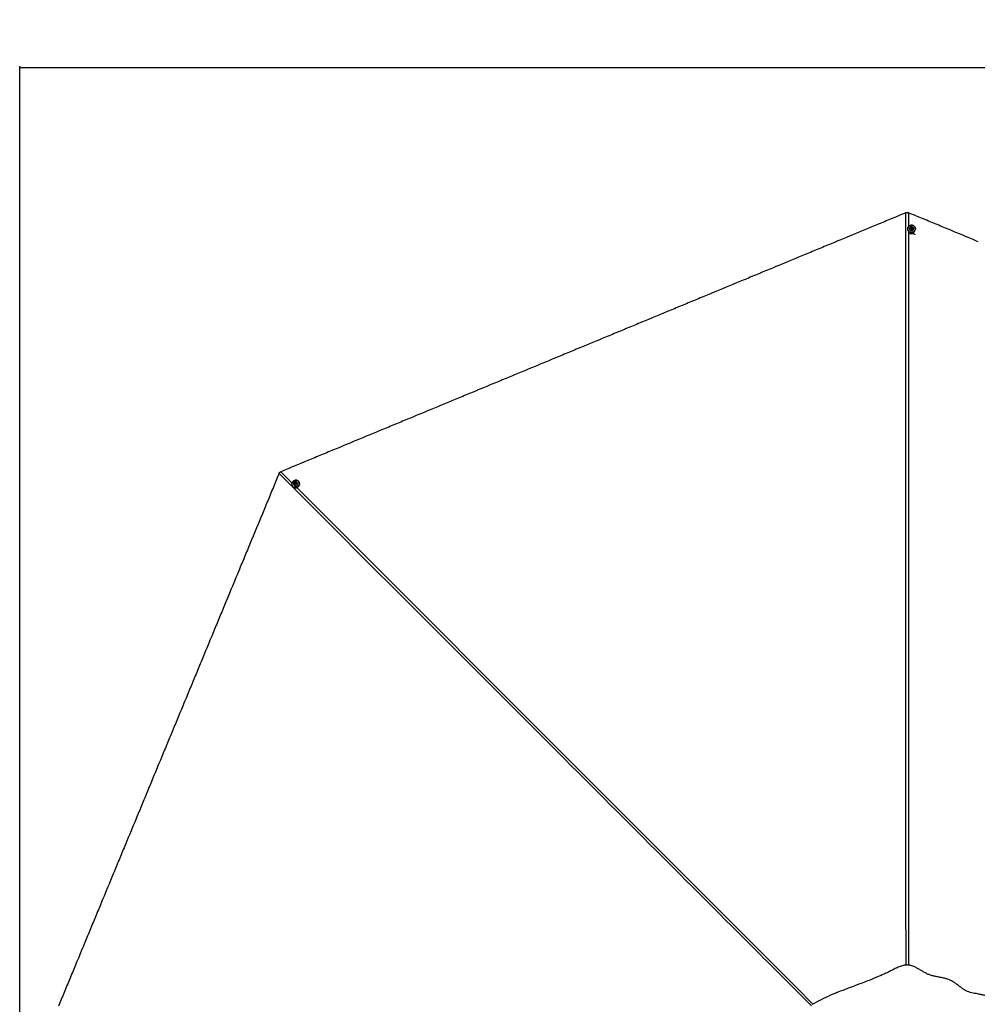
# Model space of a CAD drawing. Header units: millimetres. Extents: x 20 to 26560, y 16 to 18133.
# Tile 55 of 106: x 1221 to 5538, y 13695 to 18133. Entities that reach past the tile are written whole.
import ezdxf

# ---------------------------------------------------------------- set-up
doc = ezdxf.new("R2010")
doc.units = ezdxf.units.MM
doc.header["$LTSCALE"] = 2
doc.layers.add('COMPONENT_GEOMETRY', color=7, linetype='Continuous')
doc.styles.add('SLDTEXTSTYLE0', font='TXT', dxfattribs={"width": 0.75})
doc.dimstyles.new('SLDDIMSTYLE1', dxfattribs={"dimtxt": 150, "dimasz": 6.604, "dimexe": 0, "dimexo": 0.0625, "dimgap": 37.5, "dimtad": 0, "dimtih": 1, "dimtoh": 1, "dimdec": 0, "dimrnd": 1e-09, "dimzin": 12, "dimdsep": 46, "dimtxsty": 'SLDTEXTSTYLE0', "dimsah": 1, "dimcen": 0.09, "dimadec": 0, "dimazin": 3, "dimtfac": 1, "dimtdec": 0, "dimtofl": 0, "dimtmove": 0, "dimatfit": 3, "dimfxl": 1, "dimfrac": 2, "dimtolj": 1, "dimtzin": 12, "dimarcsym": 0})

# ---------------------------------------------------------------- blocks, each defined once
blk = doc.blocks.new('_D_1')
at = {"layer": 'COMPONENT_GEOMETRY', "color": 7}
for p, q in [((8687.5, 18132.8), (8641.8, 18132.8)), ((8641.8, 18132.8), (8641.8, 17894.7)), ((9509.4, 18132.8), (9555.1, 18132.8)), ((9555.1, 18132.8), (9555.1, 17894.7)), ((1221.2, 13267), (1221.2, 17923.1)), ((1221.2, 17916.7), (8573.8, 17916.7)), ((8641.8, 17894.7), (8687.5, 17894.7)), ((9555.1, 17894.7), (9509.4, 17894.7)), ((16975.8, 17916.7), (9623.1, 17916.7)), ((16975.8, 13267), (16975.8, 17923.1))]:
    blk.add_line(p, q, dxfattribs=at)
for points in [[(1221.2, 17916.7), (1227.8, 17915.7), (1227.8, 17917.8)], [(16975.8, 17916.7), (16969.1, 17917.8), (16969.1, 17915.7)]]:
    blk.add_solid(points, dxfattribs=at)
at = {"layer": 'COMPONENT_GEOMETRY', "color": 7, "char_height": 150, "attachment_point": 1, "style": 'SLDTEXTSTYLE0'}
for s, insert in [('25\'10.13"', (8687.5, 18088)), ('7877mm', (8689.3, 17863.6))]:
    blk.add_mtext(s, dxfattribs=dict(at, insert=insert))

msp = doc.modelspace()

# ---------------------------------------------------------------- linework, layer by layer
at = {"color": 8, "linetype": 'Continuous', "lineweight": 25}
for p, q in [((5227.12, 17262.64), (5227.12, 17199.66)), ((2398.32, 16095.54), (2449.21, 16044.65))]:
    msp.add_line(p, q, dxfattribs=at)
at = {"color": 7, "linetype": 'Continuous', "lineweight": 25}
for p, q in [((5223.72, 17190.52), (5223.72, 17189.4)), ((5231.72, 17191.16), (5231.72, 17190.9)), ((5237.77, 17193.15), (5239.8, 17195.78)), ((5239.18, 17190.19), (5237.77, 17193.15)), ((5238.09, 17192.48), (5238.79, 17193.38)), ((5238.79, 17193.38), (5239.8, 17194.69)), ((5242.63, 17189.85), (5239.18, 17190.19)), ((5239.8, 17195.78), (5243.25, 17195.45)), ((5239.8, 17194.69), (5239.8, 17195.78)), ((5239.8, 17194.69), (5241.53, 17194.52)), ((5241.53, 17194.52), (5243.25, 17194.35)), ((5244.66, 17192.48), (5242.63, 17189.85)), ((5243.25, 17195.45), (5244.66, 17192.48)), ((5243.25, 17194.35), (5243.25, 17195.45)), ((5243.25, 17194.35), (5243.96, 17192.87)), ((5243.96, 17192.87), (5244.34, 17192.07)), ((5250.72, 17190.9), (5250.72, 17191.16)), ((5258.72, 17189.4), (5258.72, 17190.52)), ((5228.8, 17170.21), (5228.79, 17170.04)), ((5253.63, 17170.21), (5253.65, 17170.04)), ((2452.68, 16028.22), (2453.47, 16027.43)), ((2457.88, 16034.33), (2458.07, 16034.14)), ((2460.33, 16043.32), (2463.01, 16045.52)), ((2460.76, 16040.02), (2460.33, 16043.32)), ((2461.11, 16042.55), (2460.33, 16043.32)), ((2463.85, 16038.92), (2460.76, 16040.02)), ((2461.11, 16042.55), (2462.44, 16043.65)), ((2461.32, 16040.9), (2461.11, 16042.55)), ((2461.46, 16039.77), (2461.32, 16040.9)), ((2462.44, 16043.65), (2463.78, 16044.74)), ((2463.01, 16045.52), (2466.1, 16044.42)), ((2463.78, 16044.74), (2463.01, 16045.52)), ((2463.78, 16044.74), (2465.33, 16044.2)), ((2466.52, 16041.12), (2463.85, 16038.92)), ((2465.33, 16044.2), (2466.17, 16043.9)), ((2466.1, 16044.42), (2466.52, 16041.12)), ((2471.51, 16047.58), (2471.32, 16047.77)), ((2478.22, 16052.18), (2477.43, 16052.97))]:
    msp.add_line(p, q, dxfattribs=at)
at = {"color": 7, "linetype": 'Continuous', "lineweight": 25, "flags": 128}
for points in [[(5215.96, 17262.64), (5212.08, 17261.04), (5196.56, 17254.61), (5188.8, 17251.39), (5173.28, 17244.97), (5165.52, 17241.75), (5150.01, 17235.32), (5142.25, 17232.11), (5126.73, 17225.68), (5118.97, 17222.47), (5111.21, 17219.26), (5095.69, 17212.83), (5087.94, 17209.61), (5072.42, 17203.19), (5064.66, 17199.97), (5049.14, 17193.54), (5041.38, 17190.33), (5033.62, 17187.12), (5018.11, 17180.69), (5010.35, 17177.48), (4994.83, 17171.05), (4987.07, 17167.83), (4971.55, 17161.41), (4963.8, 17158.19), (4948.28, 17151.77), (4940.52, 17148.55), (4932.76, 17145.34), (4917.24, 17138.91), (4909.48, 17135.7), (4893.97, 17129.27), (4886.21, 17126.05), (4870.69, 17119.63), (4862.93, 17116.41), (4847.41, 17109.99), (4839.66, 17106.77), (4831.9, 17103.56), (4816.38, 17097.13), (4808.62, 17093.92), (4793.1, 17087.49), (4785.34, 17084.27), (4769.83, 17077.85), (4762.07, 17074.63), (4746.55, 17068.21), (4738.79, 17064.99), (4731.03, 17061.78), (4715.52, 17055.35), (4707.76, 17052.14), (4692.24, 17045.71), (4684.48, 17042.5), (4668.96, 17036.07), (4661.2, 17032.85), (4653.45, 17029.64), (4637.93, 17023.21), (4630.17, 17020), (4614.65, 17013.57), (4606.89, 17010.36), (4591.38, 17003.93), (4583.62, 17000.72), (4568.1, 16994.29), (4560.34, 16991.07), (4552.58, 16987.86), (4537.06, 16981.43), (4529.31, 16978.22), (4513.79, 16971.79), (4506.03, 16968.58), (4490.51, 16962.15), (4482.75, 16958.94), (4467.24, 16952.51), (4459.48, 16949.29), (4451.72, 16946.08), (4436.2, 16939.65), (4428.44, 16936.44), (4412.92, 16930.01), (4405.17, 16926.8), (4389.65, 16920.37), (4381.89, 16917.16), (4366.37, 16910.73), (4358.61, 16907.52), (4350.85, 16904.3), (4335.34, 16897.87), (4327.58, 16894.66), (4312.06, 16888.23), (4304.3, 16885.02), (4288.78, 16878.59), (4281.02, 16875.38), (4273.27, 16872.16), (4257.75, 16865.74), (4249.99, 16862.52), (4234.47, 16856.09), (4226.71, 16852.88), (4211.2, 16846.45), (4203.44, 16843.24), (4187.92, 16836.81), (4180.16, 16833.6), (4172.4, 16830.38), (4156.88, 16823.96), (4149.13, 16820.74), (4133.61, 16814.32), (4125.85, 16811.1), (4110.33, 16804.67), (4102.57, 16801.46), (4087.06, 16795.03), (4079.3, 16791.82), (4071.54, 16788.6), (4056.02, 16782.18), (4048.26, 16778.96), (4032.74, 16772.54), (4024.99, 16769.32), (4009.47, 16762.89), (4001.71, 16759.68), (3986.19, 16753.25), (3978.43, 16750.04), (3970.67, 16746.83), (3955.16, 16740.4), (3947.4, 16737.18), (3931.88, 16730.76), (3924.12, 16727.54), (3908.6, 16721.12), (3900.85, 16717.9), (3893.09, 16714.69), (3877.57, 16708.26), (3869.81, 16705.05), (3854.29, 16698.62), (3846.53, 16695.4), (3831.02, 16688.98), (3823.26, 16685.76), (3807.74, 16679.34), (3799.98, 16676.12), (3792.22, 16672.91), (3776.71, 16666.48), (3768.95, 16663.27), (3753.43, 16656.84), (3745.67, 16653.63), (3730.15, 16647.2), (3722.39, 16643.98), (3706.88, 16637.56), (3699.12, 16634.34), (3691.36, 16631.13), (3675.84, 16624.7), (3668.08, 16621.49), (3652.56, 16615.06), (3644.81, 16611.85), (3629.29, 16605.42), (3621.53, 16602.21), (3606.01, 16595.78), (3598.25, 16592.56), (3590.49, 16589.35), (3574.98, 16582.92), (3567.22, 16579.71), (3551.7, 16573.28), (3543.94, 16570.07), (3528.42, 16563.64), (3520.67, 16560.43), (3512.91, 16557.21), (3497.39, 16550.78), (3489.63, 16547.57), (3474.11, 16541.14), (3466.35, 16537.93), (3450.84, 16531.5), (3443.08, 16528.29), (3427.56, 16521.86), (3419.8, 16518.65), (3412.04, 16515.43), (3396.53, 16509.01), (3388.77, 16505.79), (3373.25, 16499.36), (3365.49, 16496.15), (3349.97, 16489.72), (3342.21, 16486.51), (3326.7, 16480.08), (3318.94, 16476.87), (3311.18, 16473.65), (3295.66, 16467.23), (3287.9, 16464.01), (3272.38, 16457.59), (3264.63, 16454.37), (3249.11, 16447.94), (3241.35, 16444.73), (3225.83, 16438.3), (3218.07, 16435.09), (3210.31, 16431.88), (3194.8, 16425.45), (3187.04, 16422.23), (3171.52, 16415.81), (3163.76, 16412.59), (3148.24, 16406.16), (3140.49, 16402.95), (3132.73, 16399.74), (3117.21, 16393.31), (3109.45, 16390.1), (3093.93, 16383.67), (3086.17, 16380.45), (3070.66, 16374.03), (3062.9, 16370.81), (3047.38, 16364.39), (3039.62, 16361.17), (3031.86, 16357.96), (3016.35, 16351.53), (3008.59, 16348.32), (2993.07, 16341.89), (2985.31, 16338.68), (2969.79, 16332.25), (2962.03, 16329.03), (2946.52, 16322.61), (2938.76, 16319.39), (2931, 16316.18), (2915.48, 16309.75), (2907.72, 16306.54), (2892.2, 16300.11), (2884.45, 16296.9), (2868.93, 16290.47), (2861.17, 16287.26), (2845.65, 16280.83), (2837.89, 16277.61), (2830.13, 16274.4), (2814.62, 16267.97), (2806.86, 16264.76), (2791.34, 16258.33), (2783.58, 16255.12), (2768.06, 16248.69), (2760.31, 16245.48), (2752.55, 16242.26), (2737.03, 16235.84), (2729.27, 16232.62), (2713.75, 16226.19), (2705.99, 16222.98), (2690.48, 16216.55), (2682.72, 16213.34), (2667.2, 16206.91), (2659.44, 16203.7), (2651.68, 16200.48), (2636.16, 16194.06), (2628.41, 16190.84), (2612.89, 16184.42), (2605.13, 16181.2), (2589.61, 16174.77), (2581.85, 16171.56), (2566.34, 16165.13), (2558.58, 16161.92), (2550.82, 16158.71), (2535.3, 16152.28), (2527.54, 16149.06), (2512.02, 16142.64), (2504.27, 16139.42), (2488.75, 16133), (2480.99, 16129.78), (2465.47, 16123.35), (2457.71, 16120.14), (2449.95, 16116.93), (2434.44, 16110.5), (2426.68, 16107.29), (2412.5, 16101.41), (2398.32, 16095.54)], [(5542.2, 17132.13), (5534.44, 17135.34), (5518.92, 17141.77), (5511.16, 17144.99), (5495.65, 17151.41), (5487.89, 17154.63), (5472.37, 17161.05), (5464.61, 17164.27), (5456.85, 17167.48), (5441.33, 17173.91), (5433.58, 17177.12), (5418.06, 17183.55), (5410.3, 17186.76), (5394.78, 17193.19), (5387.02, 17196.41), (5371.51, 17202.83), (5363.75, 17206.05), (5355.99, 17209.26), (5340.47, 17215.69), (5332.71, 17218.9), (5317.19, 17225.33), (5309.44, 17228.54), (5293.92, 17234.97), (5286.16, 17238.19), (5278.4, 17241.4), (5262.88, 17247.83), (5255.12, 17251.04), (5241.12, 17256.84), (5227.12, 17262.64)], [(5223.72, 17190.52), (5224.08, 17193.82), (5225.14, 17196.98), (5226.85, 17199.88), (5229.16, 17202.4), (5231.96, 17204.43), (5235.14, 17205.89), (5238.57, 17206.72), (5242.1, 17206.89), (5245.6, 17206.39), (5248.92, 17205.24), (5251.93, 17203.48), (5254.5, 17201.2), (5256.52, 17198.47), (5257.91, 17195.42), (5258.63, 17192.17), (5258.63, 17188.86), (5257.91, 17185.61), (5256.52, 17182.56), (5254.5, 17179.84), (5251.93, 17177.55), (5248.92, 17175.8), (5245.6, 17174.64), (5242.1, 17174.14), (5238.57, 17174.31), (5235.14, 17175.14), (5231.96, 17176.6), (5229.16, 17178.63), (5226.85, 17181.15), (5225.14, 17184.05), (5224.08, 17187.22), (5223.72, 17190.52)], [(5223.74, 17188.63), (5224.08, 17186.1), (5225.14, 17182.93), (5226.85, 17180.03), (5229.16, 17177.51), (5231.96, 17175.48), (5235.14, 17174.02), (5238.57, 17173.19), (5242.1, 17173.02), (5245.6, 17173.53), (5248.92, 17174.68), (5251.93, 17176.43), (5254.5, 17178.72), (5256.52, 17181.44), (5257.91, 17184.49), (5258.63, 17187.74), (5258.72, 17189.4)], [(5224.12, 17190.66), (5224.47, 17187.43), (5225.5, 17184.34), (5227.18, 17181.5), (5229.44, 17179.04), (5232.17, 17177.06), (5235.28, 17175.63), (5238.63, 17174.82), (5242.08, 17174.66), (5245.5, 17175.15), (5248.75, 17176.27), (5251.68, 17177.99), (5254.19, 17180.22), (5256.17, 17182.88), (5257.53, 17185.86), (5258.23, 17189.04), (5258.23, 17192.28), (5257.53, 17195.45), (5256.17, 17198.43), (5254.19, 17201.09), (5251.68, 17203.33), (5248.75, 17205.04), (5245.5, 17206.17), (5242.08, 17206.66), (5238.63, 17206.49), (5235.28, 17205.68), (5232.17, 17204.25), (5229.44, 17202.27), (5227.18, 17199.81), (5225.5, 17196.97), (5224.47, 17193.88), (5224.12, 17190.66)], [(5242.2, 17200.01), (5239.61, 17199.93), (5237.15, 17199.2), (5234.98, 17197.88), (5233.28, 17196.05), (5232.17, 17193.86), (5231.72, 17191.48), (5231.98, 17189.06), (5232.93, 17186.81), (5234.49, 17184.87), (5236.55, 17183.41), (5238.96, 17182.52), (5241.53, 17182.26), (5244.08, 17182.67), (5246.42, 17183.71), (5248.37, 17185.3), (5249.79, 17187.33), (5250.58, 17189.64), (5250.67, 17192.06), (5250.06, 17194.42), (5248.79, 17196.53), (5246.97, 17198.25), (5244.71, 17199.44), (5242.2, 17200.01)], [(5241.71, 17197.24), (5239.86, 17197.08), (5238.22, 17196.27), (5237.04, 17194.94), (5236.49, 17193.28), (5236.66, 17191.55), (5237.53, 17190.01), (5238.96, 17188.9), (5240.73, 17188.39), (5242.57, 17188.55), (5244.21, 17189.36), (5245.39, 17190.7), (5245.94, 17192.36), (5245.77, 17194.09), (5244.91, 17195.62), (5243.48, 17196.73), (5241.71, 17197.24)], [(5253.65, 17166.46), (5254.21, 17166.31), (5254.72, 17166.13), (5255.16, 17165.93), (5255.54, 17165.71), (5255.83, 17165.48), (5256.04, 17165.24), (5256.17, 17164.99), (5256.22, 17164.74)], [(2390.43, 16087.65), (2388.82, 16083.77), (2382.39, 16068.25), (2379.18, 16060.49), (2372.75, 16044.97), (2369.54, 16037.21), (2363.11, 16021.7), (2359.9, 16013.94), (2353.47, 15998.42), (2350.26, 15990.66), (2347.04, 15982.9), (2340.62, 15967.39), (2337.4, 15959.63), (2330.97, 15944.11), (2327.76, 15936.35), (2321.33, 15920.83), (2318.12, 15913.07), (2314.91, 15905.32), (2308.48, 15889.8), (2305.26, 15882.04), (2298.84, 15866.52), (2295.62, 15858.76), (2289.2, 15843.24), (2285.98, 15835.49), (2279.55, 15819.97), (2276.34, 15812.21), (2273.13, 15804.45), (2266.7, 15788.93), (2263.49, 15781.17), (2257.06, 15765.66), (2253.84, 15757.9), (2247.42, 15742.38), (2244.2, 15734.62), (2237.78, 15719.1), (2234.56, 15711.35), (2231.35, 15703.59), (2224.92, 15688.07), (2221.71, 15680.31), (2215.28, 15664.79), (2212.07, 15657.03), (2205.64, 15641.52), (2202.42, 15633.76), (2196, 15618.24), (2192.78, 15610.48), (2189.57, 15602.72), (2183.14, 15587.21), (2179.93, 15579.45), (2173.5, 15563.93), (2170.29, 15556.17), (2163.86, 15540.65), (2160.65, 15532.89), (2157.43, 15525.13), (2151, 15509.62), (2147.79, 15501.86), (2141.36, 15486.34), (2138.15, 15478.58), (2131.72, 15463.06), (2128.51, 15455.31), (2122.08, 15439.79), (2118.87, 15432.03), (2115.65, 15424.27), (2109.22, 15408.75), (2106.01, 15400.99), (2099.58, 15385.48), (2096.37, 15377.72), (2089.94, 15362.2), (2086.73, 15354.44), (2080.3, 15338.92), (2077.09, 15331.17), (2073.87, 15323.41), (2067.45, 15307.89), (2064.23, 15300.13), (2057.8, 15284.61), (2054.59, 15276.85), (2048.16, 15261.34), (2044.95, 15253.58), (2038.52, 15238.06), (2035.31, 15230.3), (2032.09, 15222.54), (2025.67, 15207.03), (2022.45, 15199.27), (2016.03, 15183.75), (2012.81, 15175.99), (2006.38, 15160.47), (2003.17, 15152.71), (1999.96, 15144.95), (1993.53, 15129.44), (1990.32, 15121.68), (1983.89, 15106.16), (1980.67, 15098.4), (1974.25, 15082.88), (1971.03, 15075.13), (1964.61, 15059.61), (1961.39, 15051.85), (1958.18, 15044.09), (1951.75, 15028.57), (1948.54, 15020.81), (1942.11, 15005.3), (1938.89, 14997.54), (1932.47, 14982.02), (1929.25, 14974.26), (1922.83, 14958.74), (1919.61, 14950.99), (1916.4, 14943.23), (1909.97, 14927.71), (1906.76, 14919.95), (1900.33, 14904.43), (1897.12, 14896.67), (1890.69, 14881.16), (1887.47, 14873.4), (1881.05, 14857.88), (1877.83, 14850.12), (1874.62, 14842.36), (1868.19, 14826.85), (1864.98, 14819.09), (1858.55, 14803.57), (1855.34, 14795.81), (1848.91, 14780.29), (1845.7, 14772.53), (1842.48, 14764.77), (1836.05, 14749.26), (1832.84, 14741.5), (1826.41, 14725.98), (1823.2, 14718.22), (1816.77, 14702.7), (1813.56, 14694.95), (1807.13, 14679.43), (1803.92, 14671.67), (1800.7, 14663.91), (1794.27, 14648.39), (1791.06, 14640.63), (1784.63, 14625.12), (1781.42, 14617.36), (1774.99, 14601.84), (1771.78, 14594.08), (1765.35, 14578.56), (1762.14, 14570.81), (1758.92, 14563.05), (1752.5, 14547.53), (1749.28, 14539.77), (1742.85, 14524.25), (1739.64, 14516.49), (1733.21, 14500.98), (1730, 14493.22), (1723.57, 14477.7), (1720.36, 14469.94), (1717.14, 14462.18), (1710.72, 14446.67), (1707.5, 14438.91), (1701.07, 14423.39), (1697.86, 14415.63), (1691.43, 14400.11), (1688.22, 14392.35), (1685.01, 14384.6), (1678.58, 14369.08), (1675.36, 14361.32), (1668.94, 14345.8), (1665.72, 14338.04), (1659.3, 14322.53), (1656.08, 14314.77), (1649.65, 14299.25), (1646.44, 14291.49), (1643.23, 14283.73), (1636.8, 14268.21), (1633.59, 14260.46), (1627.16, 14244.94), (1623.94, 14237.18), (1617.52, 14221.66), (1614.3, 14213.9), (1607.87, 14198.38), (1604.66, 14190.63), (1601.45, 14182.87), (1595.02, 14167.35), (1591.81, 14159.59), (1585.38, 14144.07), (1582.16, 14136.31), (1575.74, 14120.8), (1572.52, 14113.04), (1566.1, 14097.52), (1562.88, 14089.76), (1559.67, 14082), (1553.24, 14066.49), (1550.03, 14058.73), (1543.6, 14043.21), (1540.38, 14035.45), (1533.96, 14019.93), (1530.74, 14012.17), (1527.53, 14004.42), (1521.1, 13988.9), (1517.89, 13981.14), (1511.46, 13965.62), (1508.25, 13957.86), (1501.82, 13942.35), (1498.61, 13934.59), (1492.18, 13919.07), (1488.96, 13911.31), (1485.75, 13903.55), (1479.32, 13888.03), (1476.11, 13880.28), (1469.68, 13864.76), (1466.47, 13857), (1460.04, 13841.48), (1456.83, 13833.72), (1450.4, 13818.21), (1447.18, 13810.45), (1443.97, 13802.69), (1437.54, 13787.17), (1434.33, 13779.41), (1427.9, 13763.89), (1424.69, 13756.14), (1418.26, 13740.62), (1415.05, 13732.86), (1408.62, 13717.34), (1405.4, 13709.58), (1402.19, 13701.82), (1395.76, 13686.31)], [(2452.68, 16028.22), (2450.6, 16030.81), (2449.11, 16033.79), (2448.28, 16037.06), (2448.13, 16040.47), (2448.67, 16043.89), (2449.89, 16047.17), (2451.72, 16050.18), (2454.1, 16052.8), (2456.93, 16054.92), (2460.1, 16056.45), (2463.46, 16057.34), (2466.89, 16057.53), (2470.25, 16057.04), (2473.39, 16055.87), (2476.19, 16054.08), (2478.54, 16051.73), (2480.33, 16048.93), (2481.5, 16045.79), (2482, 16042.43), (2481.8, 16039), (2480.91, 16035.63), (2479.38, 16032.47), (2477.26, 16029.64), (2474.64, 16027.26), (2471.63, 16025.42), (2468.35, 16024.21), (2464.93, 16023.66), (2461.52, 16023.81), (2458.26, 16024.65), (2455.27, 16026.14), (2452.68, 16028.22)], [(2452.87, 16028.6), (2455.39, 16026.57), (2458.31, 16025.11), (2461.5, 16024.3), (2464.84, 16024.15), (2468.18, 16024.68), (2471.38, 16025.87), (2474.32, 16027.66), (2476.88, 16029.99), (2478.96, 16032.76), (2480.45, 16035.85), (2481.32, 16039.13), (2481.51, 16042.49), (2481.03, 16045.77), (2479.89, 16048.84), (2478.13, 16051.58), (2475.84, 16053.87), (2473.1, 16055.62), (2470.03, 16056.76), (2466.75, 16057.25), (2463.4, 16057.05), (2460.11, 16056.19), (2457.02, 16054.69), (2454.26, 16052.62), (2451.93, 16050.06), (2450.13, 16047.12), (2448.95, 16043.91), (2448.42, 16040.57), (2448.56, 16037.24), (2449.38, 16034.05), (2450.83, 16031.13), (2452.87, 16028.6)], [(2454.03, 16026.9), (2456.06, 16025.35), (2459.05, 16023.86), (2462.31, 16023.02), (2465.72, 16022.87), (2469.14, 16023.42), (2472.42, 16024.63), (2475.43, 16026.47), (2478.05, 16028.85), (2480.17, 16031.68), (2481.71, 16034.84), (2482.59, 16038.21), (2482.79, 16041.64), (2482.29, 16044.99), (2481.12, 16048.14), (2479.33, 16050.94), (2478.22, 16052.18)], [(2459.04, 16048), (2457.26, 16046.12), (2456.04, 16043.86), (2455.44, 16041.39), (2455.53, 16038.89), (2456.29, 16036.56), (2457.66, 16034.56), (2459.56, 16033.04), (2461.82, 16032.11), (2464.29, 16031.85), (2466.78, 16032.27), (2469.12, 16033.34), (2471.11, 16034.98), (2472.63, 16037.07), (2473.54, 16039.46), (2473.8, 16041.96), (2473.37, 16044.4), (2472.3, 16046.59), (2470.65, 16048.37), (2468.55, 16049.6), (2466.16, 16050.2), (2463.66, 16050.12), (2461.22, 16049.37), (2459.04, 16048)], [(2460.65, 16045.7), (2459.46, 16044.28), (2458.87, 16042.55), (2458.98, 16040.77), (2459.76, 16039.21), (2461.11, 16038.1), (2462.8, 16037.63), (2464.6, 16037.85), (2466.21, 16038.74), (2467.4, 16040.16), (2467.99, 16041.89), (2467.88, 16043.68), (2467.1, 16045.24), (2465.75, 16046.34), (2464.05, 16046.81), (2462.26, 16046.59), (2460.65, 16045.7)]]:
    msp.add_lwpolyline(points, dxfattribs=at)
at = {"color": 8, "linetype": 'Continuous', "lineweight": 25, "flags": 128}
for points in [[(5227.12, 17180.25), (5227.05, 15102.1), (5227.03, 14819.17), (5227, 14536.24), (5226.96, 14253.32), (5226.87, 13970.4), (5226.81, 13871.79)], [(2469.91, 16023.95), (3926.01, 14567.76), (4126.06, 14367.68), (4326.1, 14167.6), (4526.12, 13967.51), (4726.11, 13767.4), (4796.94, 13696.48)]]:
    msp.add_lwpolyline(points, dxfattribs=at)
at = {"color": 7, "linetype": 'Continuous', "lineweight": 25}
for centre, radius, start, end in [((5241.22, 17191.38), 9.51, 182.94121, 357.05879), ((5240.93, 17191.71), 2.71, 142.08265, 170.69253), ((5241.2, 17191.46), 3.08, 83.92669, 141.47856), ((5241.28, 17191.54), 2.99, 26.42653, 85.20824), ((5241.55, 17191.72), 2.67, 3.78587, 25.5584), ((5241.22, 17111.34), 56.51, 77.29456, 102.70544), ((5241.61, 17117.87), 53.71, 77.07256, 90.42452), ((2464.44, 16041.21), 9.51, 227.94121, 42.05879), ((2464.38, 16041.25), 3.08, 128.92669, 186.47856), ((2464.01, 16041.23), 2.71, 187.08265, 215.69253), ((2464.37, 16041.36), 2.99, 71.42653, 130.20824), ((2464.44, 16041.68), 2.67, 48.78587, 70.5584)]:
    msp.add_arc(centre, radius, start, end, dxfattribs=at)
for points, knots in [([(5215.96, 17262.64), (5217.26, 17263.17), (5219.11, 17263.92), (5220.98, 17264.6), (5221.54, 17264.8)], [0, 0, 0, 0, 0.7007216, 1, 1, 1, 1]), ([(5221.54, 17264.8), (5222.85, 17264.32), (5224.71, 17263.63), (5226.56, 17262.87), (5227.12, 17262.64)], [0, 0, 0, 0, 0.70072309, 1, 1, 1, 1]), ([(2390.43, 16087.65), (2390.98, 16088.94), (2391.76, 16090.78), (2392.6, 16092.58), (2392.85, 16093.12)], [0, 0, 0, 0, 0.7007216, 1, 1, 1, 1]), ([(2392.85, 16093.12), (2394.12, 16093.7), (2395.92, 16094.54), (2397.77, 16095.31), (2398.32, 16095.54)], [0, 0, 0, 0, 0.7007231, 1, 1, 1, 1]), ([(5652.86, 13690.13), (5650.54, 13692.71), (5645.86, 13697.9), (5637.74, 13705.12), (5628.85, 13711.8), (5619.25, 13717.76), (5609.21, 13722.92), (5597.27, 13727.96), (5583.56, 13732.49), (5568.32, 13736.3), (5553.5, 13739.27), (5539.14, 13741.81), (5525.28, 13744.33), (5511.97, 13747.2), (5499.33, 13750.78), (5487.4, 13755.52), (5476.3, 13762.02), (5465.57, 13769.67), (5454.76, 13778.02), (5443.57, 13786.59), (5431.65, 13794.92), (5418.7, 13802.46), (5404.62, 13808.36), (5389.86, 13812.58), (5374.94, 13815.75), (5360.01, 13818.47), (5345.2, 13821.36), (5330.64, 13824.97), (5316.56, 13829.92), (5303.28, 13836.45), (5290.5, 13843.74), (5277.93, 13851.32), (5265.24, 13858.7), (5253.55, 13864.6), (5242.82, 13868.77), (5233.21, 13871.32), (5223.28, 13872.46), (5213.3, 13871.92), (5203.52, 13870.11), (5191.05, 13866.46), (5176.2, 13860.36), (5159.17, 13851.91), (5142.35, 13843.31), (5125.36, 13835.13), (5108.21, 13827.26), (5083.05, 13816.25), (5049.58, 13802.65), (5007.08, 13786.58), (4963.71, 13770.59), (4919.77, 13753.89), (4876.22, 13735.87), (4833.3, 13716.19), (4805.65, 13701.26), (4791.82, 13693.79)], [0, 0, 0, 0, 0.0118855, 0.0239192, 0.0360375, 0.0481275, 0.0601122, 0.0718989, 0.0891154, 0.1057573, 0.1218487, 0.1374248, 0.1524902, 0.167018, 0.1809712, 0.1943137, 0.207633, 0.2215579, 0.236039, 0.2510345, 0.2665383, 0.2825583, 0.2990117, 0.3153776, 0.3315903, 0.3476629, 0.3636056, 0.3794132, 0.3951036, 0.410771, 0.4264571, 0.442177, 0.4579311, 0.4737336, 0.4843037, 0.4948973, 0.5054982, 0.5160479, 0.5265258, 0.536934, 0.5571615, 0.5772353, 0.5971603, 0.617066, 0.6369962, 0.6569527, 0.704114, 0.7514701, 0.8008876, 0.8505065, 0.9002778, 0.9501346, 1, 1, 1, 1])]:
    msp.add_open_spline(points, degree=3, knots=knots, dxfattribs=at)
at = {"color": 8, "linetype": 'Continuous', "lineweight": 25}
for points, knots in [([(5216.27, 13871.85), (5216.24, 13921.84), (5216.14, 14074.72), (5216.11, 14330.48), (5216.05, 14639.12), (5216.03, 14947.77), (5216.01, 15256.42), (5215.97, 16028.04), (5215.96, 16696.78), (5215.96, 17262.64)], [0, 0, 0, 0, 0.04423782, 0.1352627, 0.22628766, 0.31731264, 0.40833762, 0.49936261, 1, 1, 1, 1]), ([(4789.73, 13688.8), (4753.88, 13724.6), (4645.24, 13833.1), (4463.89, 14014.4), (4245.6, 14232.61), (4027.34, 14450.84), (3809.08, 14669.07), (3263.44, 15214.67), (2790.56, 15687.53), (2390.43, 16087.65)], [0, 0, 0, 0, 0.0448036, 0.1357746, 0.2267456, 0.3177167, 0.4086878, 0.4996589, 1, 1, 1, 1])]:
    msp.add_open_spline(points, degree=3, knots=knots, dxfattribs=at)

# ---------------------------------------------------------------- dimensions: what is measured, and where the dimension line sits
at = {"layer": 'COMPONENT_GEOMETRY', "color": 7}
dim = msp.add_linear_dim(base=(16975.75, 17916.75), p1=(1221.17, 13264.43), p2=(16975.75, 13264.43), angle=0, dimstyle='SLDDIMSTYLE1', dxfattribs=at)
dim.commit()
dim.dimension.update_dxf_attribs({"geometry": '_D_1', "text_midpoint": (9098.46, 17916.75), "dimtype": 160})

doc.saveas('drawing.dxf')
